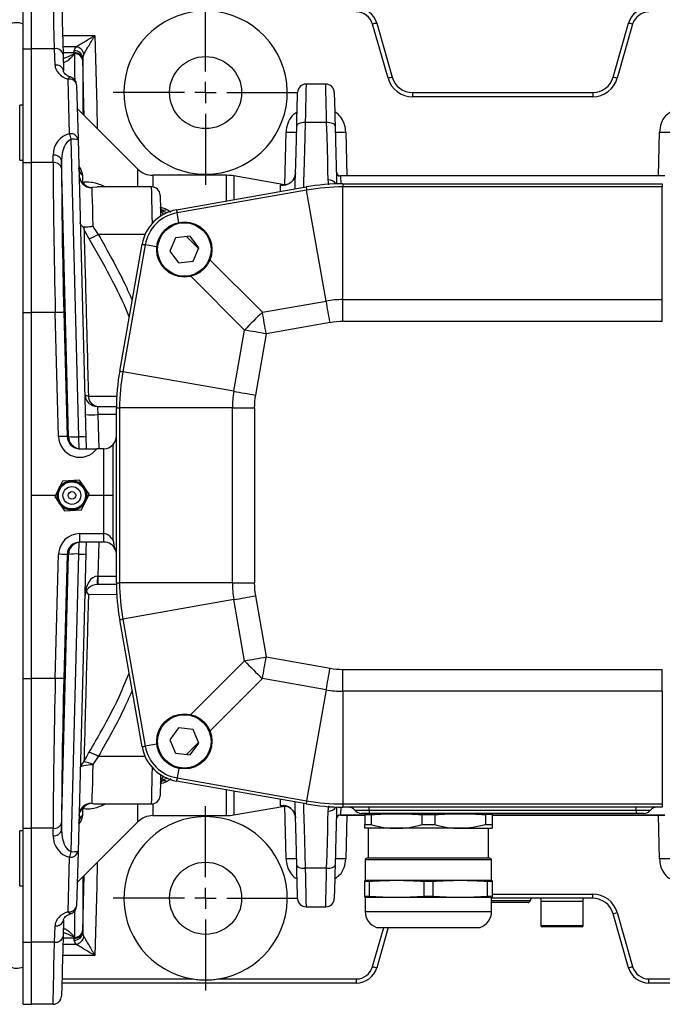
# Model space of a CAD drawing. Header units: millimetres. Extents: x 5 to 589, y 5 to 415.
# Tile 5 of 18: x 387 to 438, y 103 to 180. Entities that reach past the tile are written whole.
import ezdxf

# ---------------------------------------------------------------- set-up
doc = ezdxf.new("R2010")
doc.units = ezdxf.units.MM
doc.layers.add('ASSE', color=2, linetype='Continuous')
doc.layers.add('CONTORNO', color=179, linetype='Continuous')

# ---------------------------------------------------------------- blocks, each defined once
blk = doc.blocks.new('SW_CENTERMARKSYMBOL_0')
at = {"layer": 'CONTORNO', "color": 0}
for p, q in [((0, 1.667), (0, 7.25)), ((0, 0), (0, 0.833)), ((-1.667, 0), (-7.25, 0)), ((0, 0), (-0.833, 0)), ((0, 0), (0, -0.833)), ((0, 0), (0.833, 0)), ((1.667, 0), (7.25, 0)), ((0, -1.667), (0, -7.25))]:
    blk.add_line(p, q, dxfattribs=at)
blk = doc.blocks.new('SW_CENTERMARKSYMBOL_3')
at = {"layer": 'CONTORNO', "color": 0}
for p, q in [((0, 1.667), (0, 7.25)), ((0, 0), (0, 0.833)), ((-1.667, 0), (-7.25, 0)), ((0, 0), (-0.833, 0)), ((0, 0), (0, -0.833)), ((0, 0), (0.833, 0)), ((1.667, 0), (7.25, 0)), ((0, -1.667), (0, -7.25))]:
    blk.add_line(p, q, dxfattribs=at)

msp = doc.modelspace()

# ---------------------------------------------------------------- linework, layer by layer
at = {"color": 7}
for p, q in [((387.766, 177.773), (387.766, 182.654)), ((388.433, 177.773), (388.433, 182.654)), ((416.434, 175.447), (415.221, 179.696)), ((415.541, 179.778), (416.754, 175.53)), ((434.112, 175.53), (435.325, 179.778)), ((435.645, 179.696), (434.432, 175.447)), ((390.867, 178.815), (393.405, 178.815)), ((387.766, 177.773), (388.433, 177.773)), ((387.766, 168.818), (387.766, 177.773)), ((388.433, 168.818), (388.433, 177.773)), ((390.24, 177.773), (388.433, 177.773)), ((390.273, 176.483), (390.24, 177.773)), ((391.944, 177.931), (390.89, 177.931)), ((390.902, 177.461), (391.785, 177.461)), ((390.906, 177.319), (390.94, 176.029)), ((391.415, 171.084), (391.302, 175.382)), ((391.969, 174.928), (392.081, 170.63)), ((411.541, 174.987), (409.992, 174.987)), ((418.357, 174.321), (432.509, 174.321)), ((418.357, 174.321), (418.357, 173.996)), ((432.509, 174.321), (432.509, 173.996)), ((432.509, 173.996), (418.357, 173.996)), ((387.766, 173.341), (387.5, 173.341)), ((387.5, 169.007), (387.5, 173.341)), ((396.778, 168.309), (392.017, 173.07)), ((411.609, 171.962), (409.923, 171.962)), ((408.321, 167.066), (408.421, 171.221)), ((413.112, 171.221), (413.194, 167.787)), ((437.672, 167.787), (437.754, 171.221)), ((392.147, 147.265), (391.548, 170.65)), ((392.081, 170.63), (392.694, 147.245)), ((387.5, 169.007), (387.766, 169.007)), ((387.766, 168.818), (388.433, 168.818)), ((387.766, 157.033), (387.766, 168.818)), ((388.433, 157.033), (388.433, 168.818)), ((390.124, 168.818), (388.433, 168.818)), ((390.124, 168.818), (390.124, 169.407)), ((390.79, 168.953), (390.79, 168.364)), ((391.328, 147.295), (390.79, 168.953)), ((396.778, 166.905), (396.778, 168.309)), ((409.155, 168.006), (409.136, 167.872)), ((403.749, 167.821), (397.957, 167.821)), ((397.957, 167.821), (397.957, 166.898)), ((403.749, 165.799), (403.749, 167.821)), ((408.295, 167.071), (404.327, 167.77)), ((404.327, 167.77), (404.327, 165.901)), ((411.79, 167.064), (411.735, 167.466)), ((438.163, 167.787), (412.703, 167.787)), ((438.162, 167.767), (412.704, 167.767)), ((412.704, 167.767), (412.72, 167.153)), ((393.575, 166.896), (393.155, 166.852)), ((397.863, 166.905), (393.575, 166.905)), ((393.942, 167.046), (394.277, 166.905)), ((399.816, 165.106), (409.997, 166.901)), ((410.04, 166.658), (399.859, 164.862)), ((411.578, 157.935), (410.04, 166.658)), ((412.891, 167.154), (437.975, 167.154)), ((412.891, 167.154), (412.891, 166.907)), ((412.891, 158.05), (412.891, 166.907)), ((437.975, 166.907), (412.891, 166.907)), ((437.975, 167.154), (437.975, 166.907)), ((437.975, 158.05), (437.975, 166.907)), ((399.992, 164.109), (399.859, 164.862)), ((397.348, 163.174), (393.672, 163.174)), ((399.743, 162.913), (399.286, 161.852)), ((400.889, 163.048), (399.743, 162.913)), ((400.603, 163.014), (401.554, 162.063)), ((401.58, 162.122), (400.889, 163.048)), ((395.353, 152.423), (397.112, 162.402)), ((397.356, 162.359), (395.596, 152.381)), ((398.276, 162.197), (397.356, 162.359)), ((399.286, 161.852), (399.977, 160.927)), ((401.123, 161.062), (401.58, 162.122)), ((399.977, 160.927), (401.123, 161.062)), ((402.442, 161.176), (406.567, 157.051)), ((405.167, 155.652), (400.938, 159.88)), ((406.567, 157.051), (411.578, 157.935)), ((412.891, 156.324), (412.891, 158.05)), ((412.891, 158.05), (437.975, 158.05)), ((437.975, 156.324), (437.975, 158.05)), ((387.766, 128.275), (387.766, 157.033)), ((387.766, 157.033), (388.433, 157.033)), ((388.433, 142.654), (388.433, 157.033)), ((390.298, 157.033), (388.433, 157.033)), ((390.553, 147.277), (390.298, 157.033)), ((390.964, 157.051), (391.219, 147.295)), ((404.319, 150.842), (405.167, 155.652)), ((411.878, 156.236), (406.866, 155.352)), ((437.975, 156.324), (412.891, 156.324)), ((406.866, 155.352), (406.018, 150.543)), ((404.319, 150.842), (395.596, 152.381)), ((393.605, 149.654), (395.1, 149.654)), ((395.1, 135.779), (395.1, 149.529)), ((395.1, 149.529), (395.347, 149.529)), ((404.204, 149.529), (395.347, 149.529)), ((395.347, 149.529), (395.347, 135.779)), ((404.204, 135.779), (404.204, 149.529)), ((404.204, 149.529), (405.93, 149.529)), ((405.93, 149.529), (405.93, 135.779)), ((393.647, 149.005), (393.717, 146.321)), ((395.1, 149.005), (393.647, 149.005)), ((391.219, 147.295), (391.328, 147.295)), ((394.1, 146.321), (393.554, 146.321)), ((394.1, 142.654), (394.1, 146.321)), ((394.851, 142.654), (394.851, 146.661)), ((390.85, 143.773), (390.256, 142.564)), ((392.194, 143.863), (390.85, 143.773)), ((392.944, 142.744), (392.194, 143.863)), ((390.3, 142.654), (388.433, 142.654)), ((388.433, 128.275), (388.433, 142.654)), ((390.256, 142.564), (391.006, 141.445)), ((392.35, 141.535), (392.944, 142.744)), ((394.1, 142.654), (392.9, 142.654)), ((394.1, 139.654), (394.1, 142.654)), ((394.851, 142.654), (394.1, 142.654)), ((394.851, 139.087), (394.851, 142.654)), ((391.006, 141.445), (392.35, 141.535)), ((392.22, 139.654), (394.1, 139.654)), ((392.22, 138.987), (392.22, 139.654)), ((394.1, 138.987), (394.1, 139.654)), ((394.1, 138.987), (392.22, 138.987)), ((393.718, 138.987), (393.648, 136.321)), ((390.298, 128.275), (390.553, 138.031)), ((390.79, 116.356), (391.328, 138.014)), ((391.219, 138.014), (390.964, 128.258)), ((391.328, 138.014), (391.219, 138.014)), ((391.548, 114.658), (392.147, 138.043)), ((392.694, 138.063), (392.081, 114.678)), ((393.648, 136.321), (393.648, 135.654)), ((393.648, 136.321), (395.1, 136.321)), ((393.648, 135.654), (393.605, 135.654)), ((395.1, 135.654), (393.648, 135.654)), ((395.1, 135.779), (395.347, 135.779)), ((404.204, 135.779), (395.347, 135.779)), ((404.204, 135.779), (405.93, 135.779)), ((395.173, 134.856), (392.898, 134.841)), ((406.018, 134.765), (406.866, 129.956)), ((404.319, 134.466), (395.596, 132.928)), ((405.167, 129.657), (404.319, 134.466)), ((397.112, 122.906), (395.353, 132.885)), ((395.596, 132.928), (397.356, 122.949)), ((400.938, 125.428), (405.167, 129.657)), ((406.866, 129.956), (411.878, 129.073)), ((412.891, 127.258), (412.891, 128.984)), ((412.891, 128.984), (437.975, 128.984)), ((437.975, 127.258), (437.975, 128.984)), ((387.766, 128.275), (388.433, 128.275)), ((387.766, 116.49), (387.766, 128.275)), ((388.433, 116.49), (388.433, 128.275)), ((390.298, 128.275), (388.433, 128.275)), ((406.567, 128.257), (402.442, 124.132)), ((411.578, 127.373), (406.567, 128.257)), ((411.578, 127.373), (410.04, 118.651)), ((437.975, 127.258), (412.891, 127.258)), ((412.891, 127.258), (412.891, 118.401)), ((437.975, 127.258), (437.975, 118.401)), ((399.977, 124.381), (399.286, 123.456)), ((401.123, 124.246), (399.977, 124.381)), ((401.58, 123.186), (401.123, 124.246)), ((398.276, 123.112), (397.356, 122.949)), ((399.286, 123.456), (399.743, 122.395)), ((401.554, 123.245), (400.603, 122.294)), ((400.889, 122.26), (401.58, 123.186)), ((399.743, 122.395), (400.889, 122.26)), ((397.348, 122.134), (393.672, 122.134)), ((399.992, 121.199), (399.859, 120.446)), ((409.997, 118.407), (399.816, 120.202)), ((399.859, 120.446), (410.04, 118.651)), ((403.749, 117.487), (403.749, 119.509)), ((404.327, 119.407), (404.327, 117.538)), ((393.573, 118.404), (397.863, 118.404)), ((394.276, 118.404), (393.942, 118.262)), ((396.778, 116.999), (396.778, 118.404)), ((397.957, 118.41), (397.957, 117.487)), ((404.327, 117.538), (408.294, 118.238)), ((408.421, 114.087), (408.321, 118.242)), ((411.735, 117.843), (411.79, 118.246)), ((412.72, 118.155), (412.704, 117.541)), ((412.891, 118.401), (437.975, 118.401)), ((412.891, 118.401), (412.891, 118.154)), ((437.975, 118.154), (412.891, 118.154)), ((414.941, 117.904), (414.941, 118.154)), ((414.941, 117.904), (435.925, 117.904)), ((414.941, 117.904), (414.941, 117.654)), ((417.585, 117.654), (414.941, 117.654)), ((421.614, 117.654), (417.585, 117.654)), ((435.925, 117.654), (421.614, 117.654)), ((424.6, 117.635), (424.466, 117.654)), ((435.925, 117.904), (435.925, 118.154)), ((435.925, 117.904), (435.925, 117.654)), ((437.975, 118.401), (437.975, 118.154)), ((390.79, 116.944), (390.79, 116.356)), ((392.017, 112.238), (396.778, 116.999)), ((397.957, 117.487), (403.749, 117.487)), ((412.703, 117.521), (414.6, 117.521)), ((412.704, 117.541), (414.6, 117.541)), ((413.194, 117.521), (413.112, 114.087)), ((414.6, 117.635), (414.6, 117.565)), ((414.6, 117.565), (415.115, 117.565)), ((414.6, 117.565), (414.6, 116.776)), ((415.115, 117.565), (415.115, 116.776)), ((419.084, 117.565), (419.084, 116.776)), ((419.084, 117.565), (420.115, 117.565)), ((420.115, 117.565), (420.115, 116.776)), ((424.6, 117.565), (424.084, 117.565)), ((424.084, 117.565), (424.084, 116.776)), ((424.6, 117.565), (424.6, 116.776)), ((424.6, 117.541), (438.162, 117.541)), ((424.6, 117.521), (438.163, 117.521)), ((437.754, 114.087), (437.672, 117.521)), ((387.766, 116.301), (387.5, 116.301)), ((387.5, 111.967), (387.5, 116.301)), ((387.766, 116.49), (388.433, 116.49)), ((387.766, 107.536), (387.766, 116.49)), ((390.124, 116.49), (388.433, 116.49)), ((388.433, 107.536), (388.433, 116.49)), ((390.124, 115.902), (390.124, 116.49)), ((414.6, 116.776), (415.115, 116.776)), ((417.1, 116.487), (414.6, 116.487)), ((414.883, 116.487), (414.883, 114.137)), ((422.1, 116.487), (417.1, 116.487)), ((419.084, 116.776), (420.115, 116.776)), ((422.1, 116.487), (424.6, 116.487)), ((424.084, 116.776), (424.6, 116.776)), ((424.316, 114.137), (424.316, 116.487)), ((392.081, 114.678), (391.969, 110.38)), ((391.302, 109.926), (391.415, 114.224)), ((414.633, 114.004), (414.633, 112.404)), ((424.566, 114.004), (414.633, 114.004)), ((424.433, 114.137), (414.766, 114.137)), ((424.566, 112.404), (424.566, 114.004)), ((411.609, 113.346), (409.923, 113.346)), ((414.6, 112.404), (417.1, 112.404)), ((414.6, 112.322), (414.948, 112.322)), ((414.6, 111.153), (414.6, 112.322)), ((414.948, 112.322), (414.948, 111.153)), ((417.1, 112.404), (422.1, 112.404)), ((419.251, 112.322), (419.251, 111.153)), ((419.251, 112.322), (419.948, 112.322)), ((419.948, 112.322), (419.948, 111.153)), ((422.1, 112.404), (424.6, 112.404)), ((424.251, 111.153), (424.251, 112.322)), ((424.251, 112.322), (424.6, 112.322)), ((424.6, 112.322), (424.6, 111.153)), ((387.5, 111.967), (387.766, 111.967)), ((414.6, 111.153), (414.948, 111.153)), ((414.6, 111.071), (417.1, 111.071)), ((414.633, 111.071), (414.633, 109.961)), ((417.1, 111.071), (422.1, 111.071)), ((419.251, 111.153), (419.948, 111.153)), ((422.1, 111.071), (424.6, 111.071)), ((424.251, 111.153), (424.6, 111.153)), ((424.566, 109.961), (424.566, 111.071)), ((432.509, 110.987), (424.566, 110.987)), ((424.566, 110.821), (427.6, 110.821)), ((424.6, 111.312), (432.509, 111.312)), ((428.433, 110.987), (428.433, 110.754)), ((428.433, 110.754), (428.433, 108.854)), ((428.433, 110.754), (431.412, 110.754)), ((431.412, 110.754), (431.766, 110.754)), ((431.766, 110.754), (431.766, 110.987)), ((431.766, 108.854), (431.766, 110.754)), ((432.509, 110.987), (432.509, 111.312)), ((409.992, 110.321), (411.541, 110.321)), ((414.633, 109.961), (424.566, 109.961)), ((427.433, 110.654), (424.566, 110.654)), ((390.94, 109.279), (390.906, 107.99)), ((435.325, 105.53), (434.112, 109.778)), ((434.432, 109.861), (435.645, 105.613)), ((390.24, 107.536), (390.273, 108.825)), ((415.221, 105.613), (416.103, 108.704)), ((415.521, 108.704), (423.679, 108.704)), ((416.448, 108.704), (415.541, 105.53)), ((428.433, 108.854), (431.766, 108.854)), ((431.666, 108.754), (428.533, 108.754)), ((391.785, 107.847), (390.902, 107.847)), ((387.766, 107.536), (388.433, 107.536)), ((387.766, 102.654), (387.766, 107.536)), ((390.24, 107.536), (388.433, 107.536)), ((388.433, 102.654), (388.433, 107.536)), ((390.89, 107.377), (391.944, 107.377)), ((393.405, 106.493), (390.867, 106.493)), ((390.819, 104.645), (401.124, 104.645)), ((403.075, 104.645), (413.939, 104.645)), ((413.939, 104.645), (413.939, 104.321)), ((436.928, 104.645), (447.791, 104.645)), ((436.928, 104.321), (436.928, 104.645)), ((413.939, 104.321), (390.81, 104.321)), ((460.056, 104.321), (436.928, 104.321)), ((387.766, 102.654), (388.433, 102.654)), ((390.117, 102.654), (388.433, 102.654))]:
    msp.add_line(p, q, dxfattribs=at)
at = {"color": 7, "flags": 128}
for points in [[(390.24, 177.773), (390.215, 178.755), (390.193, 179.64), (390.173, 180.421), (390.156, 181.093), (390.142, 181.649), (390.131, 182.086), (390.123, 182.401), (390.119, 182.591), (390.117, 182.654)], [(390.783, 182.005), (390.785, 181.944), (390.79, 181.762), (390.798, 181.46), (390.809, 181.04), (390.823, 180.506), (390.839, 179.861), (390.859, 179.111), (390.881, 178.262), (390.906, 177.319)], [(393.405, 178.815), (393.548, 173.283), (393.594, 171.493)], [(392.568, 172.519), (392.548, 173.283), (392.452, 177.017)], [(391.494, 175.549), (391.463, 175.549), (391.426, 175.532), (391.387, 175.497), (391.345, 175.447), (391.302, 175.382)], [(409.992, 174.987), (409.992, 174.972), (409.989, 174.852), (409.984, 174.615), (409.976, 174.267), (409.965, 173.815), (409.953, 173.272), (409.939, 172.649), (409.923, 171.962)], [(411.609, 171.962), (411.594, 172.649), (411.58, 173.272), (411.567, 173.815), (411.557, 174.267), (411.549, 174.615), (411.544, 174.852), (411.541, 174.972), (411.541, 174.987)], [(409.257, 171.716), (409.274, 172.352), (409.289, 172.923), (409.301, 173.413), (409.312, 173.809), (409.319, 174.1), (409.324, 174.278), (409.326, 174.338), (409.326, 174.338)], [(412.207, 174.338), (412.209, 174.278), (412.213, 174.1), (412.221, 173.809), (412.231, 173.413), (412.244, 172.923), (412.259, 172.352), (412.276, 171.716)], [(409.923, 171.962), (409.794, 171.96), (409.67, 171.948), (409.555, 171.927), (409.455, 171.897), (409.372, 171.859), (409.31, 171.815), (409.271, 171.767), (409.257, 171.716)], [(409.923, 171.962), (409.892, 170.848), (409.863, 169.812), (409.837, 168.871), (409.814, 168.041), (409.794, 167.333), (409.781, 166.863)], [(411.735, 167.466), (411.715, 168.167), (411.693, 168.98), (411.667, 169.892), (411.639, 170.891), (411.609, 171.962)], [(412.276, 171.716), (412.262, 171.767), (412.223, 171.815), (412.161, 171.859), (412.078, 171.897), (411.977, 171.927), (411.863, 171.948), (411.739, 171.96), (411.609, 171.962)], [(409.127, 166.747), (409.139, 167.195), (409.158, 167.925), (409.179, 168.752), (409.203, 169.668), (409.229, 170.66), (409.257, 171.716)], [(412.276, 171.716), (412.306, 170.574), (412.334, 169.508), (412.359, 168.535), (412.382, 167.668), (412.395, 167.147)], [(412.703, 167.787), (412.703, 167.786), (412.704, 167.767)], [(393.155, 166.852), (393.161, 166.651), (393.172, 166.308), (393.187, 165.834), (393.206, 165.245), (393.228, 164.563), (393.253, 163.811)], [(393.942, 167.046), (393.999, 166.949), (394.032, 166.905)], [(397.926, 164.062), (397.914, 164.602), (397.9, 165.234), (397.887, 165.786), (397.877, 166.241), (397.87, 166.584), (397.865, 166.807), (397.863, 166.901), (397.863, 166.905)], [(409.997, 166.901), (409.998, 166.897), (410, 166.883), (410.004, 166.862), (410.009, 166.833), (410.015, 166.797), (410.023, 166.755), (410.031, 166.708), (410.04, 166.658)], [(398.529, 166.255), (398.529, 166.244), (398.533, 166.122), (398.539, 165.867), (398.549, 165.491), (398.562, 165.006), (398.572, 164.614)], [(399.816, 165.106), (399.817, 165.101), (399.819, 165.088), (399.823, 165.067), (399.828, 165.038), (399.835, 165.002), (399.842, 164.96), (399.85, 164.913), (399.859, 164.862)], [(397.112, 162.402), (397.117, 162.401), (397.13, 162.399), (397.151, 162.395), (397.18, 162.39), (397.216, 162.384), (397.258, 162.376), (397.305, 162.368), (397.356, 162.359)], [(411.878, 156.236), (411.84, 156.45), (411.802, 156.665), (411.764, 156.879), (411.727, 157.093), (411.689, 157.305), (411.652, 157.516), (411.615, 157.726), (411.578, 157.935)], [(390.964, 157.051), (390.948, 157.05), (390.908, 157.049), (390.846, 157.047), (390.763, 157.045), (390.662, 157.043), (390.549, 157.04), (390.425, 157.036), (390.298, 157.033)], [(406.866, 155.352), (406.828, 155.567), (406.79, 155.781), (406.753, 155.995), (406.715, 156.209), (406.678, 156.421), (406.64, 156.633), (406.603, 156.843), (406.567, 157.051)], [(406.866, 155.352), (406.651, 155.39), (406.437, 155.428), (406.223, 155.465), (406.009, 155.503), (405.797, 155.541), (405.585, 155.578), (405.375, 155.615), (405.167, 155.652)], [(395.353, 152.423), (395.357, 152.423), (395.37, 152.42), (395.392, 152.417), (395.421, 152.411), (395.457, 152.405), (395.499, 152.398), (395.546, 152.389), (395.596, 152.381)], [(392.605, 150.628), (392.61, 150.605), (392.625, 150.582), (392.649, 150.56), (392.682, 150.539), (392.724, 150.519), (392.774, 150.5), (392.832, 150.483), (392.898, 150.467)], [(404.319, 150.842), (404.527, 150.806), (404.737, 150.769), (404.949, 150.731), (405.161, 150.694), (405.375, 150.656), (405.589, 150.619), (405.803, 150.581), (406.018, 150.543)], [(393.605, 149.654), (393.605, 149.642), (393.608, 149.605), (393.612, 149.545), (393.617, 149.465), (393.623, 149.367), (393.631, 149.255), (393.639, 149.132), (393.647, 149.005)], [(391.219, 147.295), (391.204, 147.294), (391.164, 147.293), (391.101, 147.291), (391.018, 147.289), (390.918, 147.287), (390.804, 147.284), (390.681, 147.28), (390.553, 147.277)], [(392.172, 146.333), (392.171, 146.351), (392.17, 146.404), (392.167, 146.489), (392.164, 146.604), (392.161, 146.745), (392.157, 146.906), (392.152, 147.081), (392.147, 147.265)], [(392.694, 147.245), (392.698, 147.062), (392.703, 146.883), (392.708, 146.709), (392.712, 146.543), (392.716, 146.387), (392.718, 146.301)], [(392.147, 138.043), (392.152, 138.227), (392.157, 138.403), (392.161, 138.563), (392.164, 138.704), (392.167, 138.819), (392.17, 138.904), (392.171, 138.957), (392.172, 138.975)], [(392.718, 138.987), (392.716, 138.901), (392.712, 138.748), (392.707, 138.585), (392.703, 138.416), (392.698, 138.241), (392.694, 138.063)], [(391.219, 138.014), (391.204, 138.014), (391.164, 138.015), (391.101, 138.017), (391.018, 138.019), (390.918, 138.022), (390.804, 138.024), (390.681, 138.028), (390.553, 138.031)], [(393.622, 136.32), (393.635, 136.321), (393.648, 136.321)], [(404.319, 134.466), (404.527, 134.502), (404.737, 134.54), (404.949, 134.577), (405.161, 134.614), (405.375, 134.652), (405.589, 134.69), (405.803, 134.727), (406.018, 134.765)], [(395.353, 132.885), (395.357, 132.886), (395.37, 132.888), (395.392, 132.892), (395.421, 132.897), (395.457, 132.903), (395.499, 132.91), (395.546, 132.919), (395.596, 132.928)], [(405.167, 129.657), (405.375, 129.693), (405.585, 129.73), (405.797, 129.768), (406.009, 129.805), (406.223, 129.843), (406.437, 129.881), (406.651, 129.918), (406.866, 129.956)], [(406.567, 128.257), (406.603, 128.465), (406.64, 128.675), (406.678, 128.887), (406.715, 129.099), (406.753, 129.313), (406.79, 129.527), (406.828, 129.741), (406.866, 129.956)], [(411.578, 127.373), (411.615, 127.582), (411.652, 127.792), (411.689, 128.003), (411.727, 128.216), (411.764, 128.429), (411.802, 128.643), (411.84, 128.858), (411.878, 129.073)], [(390.964, 128.258), (390.948, 128.258), (390.908, 128.259), (390.846, 128.261), (390.763, 128.263), (390.662, 128.266), (390.549, 128.268), (390.425, 128.272), (390.298, 128.275)], [(397.112, 122.906), (397.117, 122.907), (397.13, 122.909), (397.151, 122.913), (397.18, 122.918), (397.216, 122.925), (397.258, 122.932), (397.305, 122.94), (397.356, 122.949)], [(392.253, 121.238), (392.273, 121.293), (392.331, 121.345), (392.424, 121.391), (392.548, 121.431), (392.7, 121.463), (392.872, 121.485), (393.059, 121.497), (393.253, 121.497)], [(393.253, 121.497), (393.228, 120.746), (393.206, 120.063), (393.187, 119.475), (393.172, 119), (393.161, 118.657), (393.155, 118.456)], [(397.863, 118.404), (397.863, 118.407), (397.865, 118.501), (397.87, 118.724), (397.877, 119.068), (397.887, 119.522), (397.9, 120.074), (397.914, 120.706), (397.926, 121.246)], [(398.572, 120.694), (398.562, 120.302), (398.549, 119.817), (398.539, 119.441), (398.533, 119.186), (398.529, 119.064), (398.529, 119.053)], [(399.859, 120.446), (399.85, 120.395), (399.842, 120.348), (399.835, 120.306), (399.828, 120.27), (399.823, 120.241), (399.819, 120.22), (399.817, 120.207), (399.816, 120.202)], [(409.257, 113.592), (409.229, 114.648), (409.203, 115.64), (409.179, 116.556), (409.158, 117.384), (409.139, 118.113), (409.127, 118.561)], [(409.781, 118.445), (409.794, 117.975), (409.814, 117.267), (409.837, 116.437), (409.863, 115.496), (409.892, 114.461), (409.923, 113.346)], [(410.04, 118.651), (410.031, 118.6), (410.023, 118.553), (410.015, 118.511), (410.009, 118.475), (410.004, 118.446), (410, 118.425), (409.998, 118.412), (409.997, 118.407)], [(393.942, 118.262), (393.999, 118.359), (394.032, 118.404)], [(411.609, 113.346), (411.639, 114.417), (411.667, 115.416), (411.693, 116.328), (411.715, 117.141), (411.735, 117.843)], [(412.395, 118.161), (412.382, 117.64), (412.359, 116.773), (412.334, 115.8), (412.306, 114.734), (412.276, 113.592)], [(412.704, 117.541), (412.703, 117.522), (412.703, 117.521)], [(393.594, 113.815), (393.545, 111.913), (393.405, 106.493)], [(409.257, 113.592), (409.271, 113.541), (409.31, 113.493), (409.372, 113.449), (409.455, 113.412), (409.555, 113.382), (409.67, 113.36), (409.794, 113.348), (409.923, 113.346)], [(409.326, 110.97), (409.324, 111.03), (409.319, 111.208), (409.312, 111.499), (409.301, 111.895), (409.289, 112.385), (409.274, 112.956), (409.257, 113.592)], [(409.923, 113.346), (409.939, 112.659), (409.953, 112.036), (409.965, 111.493), (409.976, 111.041), (409.984, 110.693), (409.989, 110.456), (409.992, 110.336), (409.992, 110.321)], [(411.541, 110.321), (411.541, 110.336), (411.544, 110.456), (411.549, 110.693), (411.557, 111.041), (411.567, 111.493), (411.58, 112.036), (411.594, 112.659), (411.609, 113.346)], [(411.609, 113.346), (411.739, 113.348), (411.863, 113.36), (411.977, 113.382), (412.078, 113.412), (412.161, 113.449), (412.223, 113.493), (412.262, 113.541), (412.276, 113.592)], [(412.276, 113.592), (412.259, 112.956), (412.244, 112.385), (412.231, 111.895), (412.221, 111.499), (412.213, 111.208), (412.209, 111.03), (412.207, 110.97), (412.207, 110.97)], [(392.452, 108.291), (392.485, 109.571), (392.568, 112.789)], [(391.494, 109.759), (391.463, 109.759), (391.426, 109.777), (391.387, 109.811), (391.345, 109.861), (391.302, 109.926)], [(390.906, 107.99), (390.881, 107.047), (390.859, 106.197), (390.839, 105.447), (390.823, 104.802), (390.809, 104.268), (390.798, 103.848), (390.79, 103.546), (390.785, 103.364), (390.783, 103.303)], [(390.117, 102.654), (390.119, 102.718), (390.123, 102.907), (390.131, 103.222), (390.142, 103.659), (390.156, 104.216), (390.173, 104.887), (390.193, 105.668), (390.215, 106.553), (390.24, 107.536)]]:
    msp.add_lwpolyline(points, dxfattribs=at)
at = {"color": 7}
for centre, radius in [((402.1, 174.321), 2.833), ((400.433, 161.987), 2.167), ((400.433, 161.987), 2.1), ((391.6, 142.654), 1.163), ((391.6, 142.654), 1.083), ((391.6, 142.654), 1.065), ((391.6, 142.654), 0.7), ((391.6, 142.654), 0.3), ((400.433, 123.321), 2.167), ((400.433, 123.321), 2.1), ((402.1, 110.987), 2.833)]:
    msp.add_circle(centre, radius, dxfattribs=at)
for centre, radius, start, end in [((402.1, 174.321), 6.417, 98.74574, 81.25426), ((413.939, 179.321), 1.667, 15.93825, 90), ((413.939, 179.329), 1.333, 15.93825, 90), ((436.928, 179.321), 1.667, 90, 164.06175), ((436.928, 179.329), 1.333, 90, 164.06175), ((387.268, 178.652), 1.165, 64.6749, 120.7059), ((416.202, 176.559), 3.286, 101.59892, 107.37306), ((434.664, 176.559), 3.286, 72.62694, 78.40108), ((390.33, 177.188), 0.591, 12.71973, 98.75788), ((391.812, 176.967), 0.642, 4.48596, 92.39865), ((391.812, 176.82), 0.642, 4.45223, 92.37407), ((391.808, 176.754), 0.645, 4.01983, 92.01341), ((391.666, 176.797), 0.614, 75.15828, 78.82148), ((391.815, 176.752), 0.638, 4.23975, 89.26896), ((391.796, 177.18), 0.766, 12.63712, 78.86442), ((390.363, 175.899), 0.591, 12.72011, 98.7574), ((391.392, 174.798), 0.591, 12.71973, 98.75788), ((391.302, 174.91), 0.667, 1.5, 73.27324), ((409.992, 174.321), 0.667, 90.48281, 178.5), ((411.541, 174.321), 0.667, 1.5, 90.52635), ((417.415, 172.311), 3.286, 101.59853, 107.3734), ((418.357, 175.996), 2, 195.93825, 270), ((418.357, 175.987), 1.667, 195.93825, 270), ((432.509, 175.987), 1.667, 270, 344.06175), ((432.509, 175.996), 2, 270, 344.06175), ((433.451, 172.311), 3.286, 72.6266, 78.40147), ((391.505, 170.5), 0.591, 12.71975, 98.75805), ((389.122, 170.145), 2.478, 11.75276, 22.25991), ((409.077, 194.984), 23.772, 268.41951, 270.40275), ((412.447, 195.891), 24.679, 269.6337, 271.54404), ((438.41, 194.984), 23.772, 268.4195, 270.40276), ((391.725, 168.269), 2.387, 81.42878, 94.27388), ((390.203, 168.807), 0.605, 13.93421, 97.52511), ((390.203, 168.219), 0.605, 13.93416, 97.52488), ((392.903, 168.41), 0.764, 182.62103, 231.98665), ((397.957, 169.487), 1.667, 225, 270), ((408.161, 168.032), 0.999, 259.92605, 358.39283), ((412.703, 168.12), 0.333, 181.5, 270.06118), ((412.699, 168.096), 0.328, 182.3275, 270.90233), ((393.148, 167.845), 0.994, 181.84129, 270.37908), ((392.894, 167.85), 0.74, 182.80196, 232.86792), ((393.238, 167.814), 0.966, 215.03911, 265.04019), ((403.749, 164.487), 3.333, 80, 90), ((411.764, 166.791), 0.675, 31.61581, 92.46701), ((397.863, 166.238), 0.667, 1.5, 90.78997), ((412.891, 150.487), 16.667, 90, 100), ((412.891, 150.487), 16.42, 90, 100), ((400.395, 161.823), 3.333, 100, 170), ((400.395, 161.823), 3.086, 100, 170), ((399.355, 165.313), 0.801, 182.20517, 225.15204), ((399.163, 165.663), 0.756, 219.61609, 267.56253), ((398.843, 165.632), 0.544, 244.49602, 294.35789), ((391.226, 167.29), 4.788, 291.29162, 300.71725), ((412.891, 150.487), 7.562, 90, 100), ((427.709, 134.509), 30.906, 133.16493, 136.83507), ((412.891, 150.487), 5.837, 90, 100), ((411.766, 149.529), 16.667, 170, 180), ((411.766, 149.529), 16.42, 170, 180), ((393.605, 150.654), 1, 181.5, 270), ((393.731, 150.478), 0.833, 180.73562, 261.29809), ((411.766, 149.529), 7.562, 170, 180), ((411.766, 149.529), 5.837, 170, 180), ((393.147, 158.559), 9.568, 267.0054, 272.9946), ((392.327, 147.321), 1, 181.49186, 261.03723), ((391.88, 151.196), 3.94, 261.94827, 273.89172), ((392.331, 144.807), 2.465, 81.55257, 94.2891), ((394.1, 147.321), 1, 318.70013, 0), ((394.1, 147.321), 1, 270, 318.70013), ((392.327, 137.988), 1, 98.96277, 178.50814), ((394.1, 137.987), 1, 23.32836, 90), ((391.88, 134.112), 3.94, 86.10828, 98.05173), ((392.331, 140.501), 2.465, 265.7109, 278.44743), ((394.1, 137.987), 1, 0, 23.32836), ((387.246, 136.154), 6.379, 355.50565, 1.49453), ((393.605, 134.654), 1, 90, 178.5), ((411.766, 135.779), 16.667, 180, 190), ((411.766, 135.779), 16.42, 180, 190), ((411.766, 135.779), 7.562, 180, 190), ((411.766, 135.779), 5.837, 180, 190), ((427.709, 150.799), 30.906, 223.16493, 226.83507), ((412.891, 134.821), 5.837, 260, 270), ((412.891, 134.821), 7.562, 260, 270), ((391.226, 118.018), 4.788, 59.28275, 68.70838), ((400.395, 123.485), 3.333, 190, 260), ((400.395, 123.485), 3.086, 190, 260), ((392.851, 121.191), 0.6, 120.60789, 175.52735), ((392.274, 119.492), 2.231, 63.9799, 83.00441), ((399.355, 119.995), 0.801, 134.84796, 177.79483), ((399.163, 119.646), 0.756, 92.43397, 140.60512), ((398.843, 119.676), 0.544, 65.65889, 115.11897), ((393.148, 117.463), 0.994, 89.62092, 178.15871), ((393.238, 117.494), 0.966, 94.95981, 144.96089), ((397.863, 119.07), 0.667, 270.15399, 358.5), ((412.891, 134.821), 16.42, 260, 270), ((392.894, 117.459), 0.74, 127.13208, 177.19804), ((408.161, 117.276), 0.999, 1.60717, 100.07395), ((412.891, 134.821), 16.667, 260, 270), ((411.764, 118.517), 0.675, 267.53299, 328.38419), ((413.295, 117.487), 0.667, 38.68219, 90), ((414.336, 118.321), 0.667, 218.68219, 270), ((436.53, 118.321), 0.667, 270, 321.31781), ((437.571, 117.487), 0.667, 90, 141.31781), ((390.203, 117.09), 0.605, 262.47512, 346.06584), ((392.903, 116.898), 0.764, 128.01335, 177.37897), ((402.1, 110.987), 6.417, 278.74574, 261.25426), ((397.957, 115.821), 1.667, 90, 135), ((403.749, 120.821), 3.333, 270, 280), ((412.703, 117.188), 0.333, 89.86872, 178.5), ((412.699, 117.212), 0.328, 89.09767, 177.6725), ((390.203, 116.501), 0.605, 262.47489, 346.06579), ((391.505, 114.808), 0.591, 261.24195, 347.28025), ((389.122, 115.163), 2.478, 337.74009, 348.24724), ((391.725, 117.039), 2.387, 265.72612, 278.57122), ((409.086, 89.417), 24.679, 89.6337, 91.54403), ((412.456, 90.324), 23.772, 88.4195, 90.40276), ((414.766, 114.004), 0.133, 90, 180), ((424.433, 114.004), 0.133, 0, 90), ((438.419, 89.417), 24.679, 89.6337, 91.54404), ((409.992, 110.987), 0.667, 181.5, 270.52635), ((411.541, 110.987), 0.667, 270.48281, 358.5), ((427.433, 110.821), 0.167, 270, 0), ((427.766, 110.821), 0.167, 90, 180), ((432.509, 109.312), 2, 15.93825, 90), ((432.509, 109.321), 1.667, 15.93825, 90), ((391.392, 110.51), 0.591, 261.24212, 347.28027), ((391.302, 110.398), 0.667, 286.72676, 358.5), ((415.966, 109.961), 1.333, 180, 250.47573), ((423.233, 109.961), 1.333, 289.52427, 0), ((390.363, 109.409), 0.591, 261.2426, 347.27989), ((433.451, 112.997), 3.286, 281.59853, 287.3734), ((391.808, 108.554), 0.645, 267.98659, 355.98017), ((391.812, 108.488), 0.642, 267.62593, 355.54777), ((391.815, 108.556), 0.638, 270.73104, 355.76025), ((428.533, 108.854), 0.1, 180, 270), ((431.666, 108.854), 0.1, 270, 0), ((390.33, 108.12), 0.591, 261.24212, 347.28027), ((391.812, 108.341), 0.642, 267.60135, 355.51404), ((391.666, 108.511), 0.614, 281.17852, 284.84172), ((391.796, 108.129), 0.766, 281.13558, 347.36288), ((387.268, 106.656), 1.165, 239.2941, 295.3251), ((413.939, 105.979), 1.333, 270, 344.06175), ((413.939, 105.987), 1.667, 270, 344.06175), ((416.202, 108.749), 3.286, 252.62694, 258.40108), ((434.664, 108.749), 3.286, 281.59892, 287.37306), ((436.928, 105.987), 1.667, 195.93825, 270), ((436.928, 105.979), 1.333, 195.93825, 270), ((390.117, 103.321), 0.667, 270, 358.5)]:
    msp.add_arc(centre, radius, start, end, dxfattribs=at)
for centre, major_axis, ratio, start_param, end_param in [((391.94, 176.511), (1.667, 0.009), 0.731969, 3.156708, 4.315763), ((391.792, 169.358), (-0.409, 1.719), 0.940753, 6.26347, 7.606274), ((391.792, 168.887), (-0.08, 1.796), 0.556107, 0.166599, 1.509403), ((390.717, 157.033), (-0.419, 16.667), 0.025131, 0.784766, 1.570164), ((391.383, 157.051), (-0.419, 16), 0.026177, 0.784712, 1.57011), ((392.22, 147.321), (1.667, 0), 0.999657, 3.167773, 5.639684), ((392.22, 147.321), (1.001, 0), 0.9992, 3.167773, 4.621335), ((392.025, 147.321), (-0.078, 0.999), 0.664168, 3.180688, 3.245867), ((392.22, 137.987), (-1.667, 0), 0.999657, 4.712389, 6.257005), ((394.1, 137.987), (0, 1.667), 0.6, 5.433208, 6.283185), ((392.22, 137.987), (1.001, 0), 0.9992, 1.570796, 3.115413), ((393.605, 134.654), (0.044, 1.666), 0.6, 0.02618, 1.570796), ((390.717, 128.275), (0.419, 16.667), 0.025131, 1.571429, 2.356827), ((391.383, 128.258), (0.419, 16), 0.026177, 1.571482, 2.356881), ((391.792, 116.422), (0.08, 1.796), 0.556107, 1.63219, 2.974994), ((391.792, 115.95), (0.409, 1.719), 0.940753, 1.818503, 3.161308), ((391.94, 108.797), (1.667, -0.009), 0.731969, 1.967422, 3.126478)]:
    msp.add_ellipse(centre, major_axis=major_axis, ratio=ratio, start_param=start_param, end_param=end_param, dxfattribs=at)
for points, knots in [([(391.944, 177.931), (391.99, 177.957), (392.04, 177.987), (392.146, 178.05), (392.202, 178.083), (392.378, 178.189), (392.5, 178.263), (392.752, 178.416), (392.882, 178.495), (393.077, 178.614), (393.142, 178.654), (393.273, 178.734), (393.339, 178.775), (393.405, 178.815)], [0, 0, 0, 0, 0.125, 0.125, 0.25, 0.25, 0.5, 0.5, 0.75, 0.75, 0.875, 0.875, 1, 1, 1, 1]), ([(392.544, 177.347), (392.57, 177.391), (392.6, 177.441), (392.662, 177.546), (392.695, 177.602), (392.799, 177.778), (392.871, 177.901), (393.02, 178.155), (393.097, 178.286), (393.212, 178.483), (393.25, 178.549), (393.327, 178.681), (393.366, 178.749), (393.405, 178.815)], [0, 0, 0, 0, 0.125, 0.125, 0.25, 0.25, 0.5, 0.5, 0.75, 0.75, 0.875, 0.875, 1, 1, 1, 1]), ([(390.913, 177.052), (390.952, 177.055), (391.209, 177.074), (391.521, 177.25), (391.785, 177.399)], [0, 0, 0, 0, 0.152971, 1, 1, 1, 1]), ([(390.921, 176.762), (390.921, 176.74), (390.933, 176.726), (390.969, 176.713), (390.994, 176.713), (391.083, 176.733), (391.159, 176.77), (391.33, 176.884), (391.424, 176.962), (391.62, 177.151), (391.721, 177.262), (391.823, 177.39)], [0, 0, 0, 0, 0.125, 0.125, 0.25, 0.25, 0.5, 0.5, 0.75, 0.75, 1, 1, 1, 1]), ([(391.785, 177.608), (391.785, 177.663), (391.799, 177.718), (391.851, 177.826), (391.891, 177.879), (391.944, 177.931)], [0, 0, 0, 0, 0.5, 0.5, 1, 1, 1, 1]), ([(391.845, 175.275), (391.844, 175.397), (391.837, 176.06), (391.83, 176.793), (391.823, 177.39)], [0, 0, 0, 0, 0.184229, 1, 1, 1, 1]), ([(392.544, 177.347), (392.512, 177.294), (392.489, 177.239), (392.458, 177.129), (392.451, 177.074), (392.452, 177.017)], [0, 0, 0, 0, 0.5, 0.5, 1, 1, 1, 1]), ([(392.452, 176.799), (392.451, 176.21), (392.451, 175.029), (392.451, 173.635), (392.451, 172.891), (392.451, 172.636)], [0, 0, 0, 0, 0.39692, 0.794147, 1, 1, 1, 1]), ([(391.494, 175.549), (391.451, 175.563), (391.317, 175.608), (391.137, 175.713), (391.001, 175.85), (390.947, 175.956), (390.942, 176.006), (390.94, 176.029)], [0, 0, 0, 0, 0.108696, 0.332937, 0.562133, 0.803809, 1, 1, 1, 1]), ([(409.285, 172.784), (409.151, 172.694), (408.825, 172.473), (408.507, 171.907), (408.449, 171.45), (408.421, 171.221)], [0, 0, 0, 0, 0.259042, 0.629915, 1, 1, 1, 1]), ([(413.112, 171.221), (413.093, 171.41), (413.054, 171.797), (412.794, 172.306), (412.511, 172.655), (412.299, 172.764), (412.248, 172.791)], [0, 0, 0, 0, 0.3014726, 0.619667, 0.9070997, 1, 1, 1, 1]), ([(438.618, 172.784), (438.484, 172.694), (438.159, 172.473), (437.84, 171.907), (437.783, 171.45), (437.754, 171.221)], [0, 0, 0, 0, 0.2590425, 0.6299152, 1, 1, 1, 1]), ([(392.137, 168.506), (392.176, 168.451), (392.289, 168.294), (392.404, 168.039), (392.423, 167.885), (392.433, 167.808)], [0, 0, 0, 0, 0.212128, 0.608225, 1, 1, 1, 1]), ([(392.144, 168.334), (392.144, 168.333), (392.146, 168.327), (392.143, 168.355), (392.141, 168.378)], [0, 0, 0, 0, 0.1705695, 1, 1, 1, 1]), ([(392.448, 167.259), (392.644, 167.324), (392.871, 167.33), (393.247, 167.272), (393.379, 167.241), (393.654, 167.158), (393.796, 167.107), (393.942, 167.046)], [0, 0, 0, 0, 0.5, 0.5, 0.75, 0.75, 1, 1, 1, 1]), ([(409.136, 167.872), (409.131, 167.828), (409.117, 167.683), (409.002, 167.475), (408.83, 167.28), (408.647, 167.157), (408.485, 167.093), (408.376, 167.069), (408.318, 167.062), (408.297, 167.061), (408.302, 167.061), (408.303, 167.061)], [0, 0, 0, 0, 0.079759, 0.264145, 0.420064, 0.557064, 0.676517, 0.770573, 0.854938, 0.961997, 1, 1, 1, 1]), ([(407.973, 166.544), (407.975, 166.622), (407.982, 166.874), (407.984, 166.977), (407.986, 167.048)], [0, 0, 0, 0, 0.30678, 1, 1, 1, 1]), ([(407.986, 167.048), (407.989, 167.054), (408.005, 167.084), (408.179, 167.079), (408.317, 167.067), (408.3, 167.069), (408.295, 167.069)], [0, 0, 0, 0, 0.116037, 0.654544, 0.903926, 1, 1, 1, 1]), ([(398.554, 165.298), (398.671, 165.273), (398.862, 165.231), (399.01, 165.163), (399.067, 165.136)], [0, 0, 0, 0, 0.612532, 1, 1, 1, 1]), ([(398.58, 165.18), (398.582, 165.179), (398.591, 165.169), (398.558, 165.215), (398.558, 165.262), (398.558, 165.282)], [0, 0, 0, 0, 0.093921, 0.624995, 1, 1, 1, 1]), ([(398.625, 165.133), (398.626, 165.132), (398.629, 165.128), (398.597, 165.166), (398.578, 165.189)], [0, 0, 0, 0, 0.395215, 1, 1, 1, 1]), ([(392.507, 163.743), (392.426, 163.787), (392.365, 163.837), (392.299, 163.921), (392.283, 163.95), (392.266, 163.995), (392.261, 164.01), (392.255, 164.04), (392.253, 164.055), (392.253, 164.071)], [0, 0, 0, 0, 0.5, 0.5, 0.75, 0.75, 0.875, 0.875, 1, 1, 1, 1]), ([(393.253, 163.811), (393.218, 163.803), (393.183, 163.796), (393.113, 163.782), (393.079, 163.776), (392.977, 163.76), (392.91, 163.751), (392.782, 163.74), (392.721, 163.736), (392.608, 163.735), (392.554, 163.738), (392.507, 163.743)], [0, 0, 0, 0, 0.125, 0.125, 0.25, 0.25, 0.5, 0.5, 0.75, 0.75, 1, 1, 1, 1]), ([(392.507, 163.743), (392.519, 163.697), (392.532, 163.651), (392.544, 163.605), (392.545, 163.604), (392.545, 163.602), (392.546, 163.601)], [0, 0, 0, 0, 0.000491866, 0.000491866, 0.000491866, 0.0005061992, 0.0005061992, 0.0005061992, 0.0005061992]), ([(392.546, 163.601), (392.558, 163.141), (392.571, 162.666), (392.597, 161.693), (392.61, 161.196), (392.651, 159.67), (392.679, 158.609), (392.716, 157.227), (392.724, 156.948), (392.739, 156.384), (392.747, 156.099), (392.77, 155.238), (392.785, 154.657), (392.832, 152.895), (392.865, 151.694), (392.898, 150.467)], [0, 0, 0, 0, 0.125, 0.125, 0.25, 0.25, 0.5, 0.5, 0.5625, 0.5625, 0.625, 0.625, 0.75, 0.75, 1, 1, 1, 1]), ([(396.104, 156.684), (396.085, 156.734), (395.653, 157.825), (394.631, 159.894), (393.521, 161.849), (392.965, 162.829)], [0, 0, 0, 0, 0.023086, 0.510442, 1, 1, 1, 1]), ([(393.672, 163.174), (394.398, 161.892), (395.356, 160.202), (396.146, 158.43), (396.336, 158.001)], [0, 0, 0, 0, 0.758413, 1, 1, 1, 1]), ([(392.898, 150.467), (393.361, 150.464), (394.122, 150.459), (394.88, 150.454), (395.177, 150.451)], [0, 0, 0, 0, 0.608353, 1, 1, 1, 1]), ([(392.163, 146.321), (392.152, 146.322), (392.141, 146.324), (392.131, 146.325), (392.13, 146.325), (392.129, 146.325), (392.129, 146.325)], [0, 0, 0, 0, 0.0001603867, 0.0001603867, 0.0001603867, 0.0001693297, 0.0001693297, 0.0001693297, 0.0001693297]), ([(392.163, 146.321), (392.171, 146.321), (392.186, 146.321), (392.209, 146.321), (392.232, 146.321), (392.262, 146.321), (392.3, 146.321), (392.336, 146.321), (392.364, 146.321), (392.391, 146.321), (392.439, 146.321), (392.532, 146.321), (392.64, 146.321), (392.75, 146.321), (392.846, 146.321), (392.956, 146.321), (393.079, 146.321), (393.201, 146.321), (393.32, 146.321), (393.437, 146.321), (393.515, 146.321), (393.554, 146.321)], [0, 0, 0, 0, 0.014753, 0.029504, 0.044383, 0.059514, 0.089981, 0.123421, 0.140155, 0.157028, 0.19053, 0.25652, 0.385085, 0.449092, 0.509976, 0.601444, 0.688246, 0.770884, 0.849935, 0.926061, 1, 1, 1, 1]), ([(394.851, 139.087), (394.851, 139.026), (394.857, 138.966), (394.874, 138.846), (394.886, 138.787), (394.93, 138.611), (394.97, 138.495), (395.018, 138.383)], [0, 0, 0, 0, 0.25, 0.25, 0.5, 0.5, 1, 1, 1, 1]), ([(392.898, 134.841), (392.881, 134.226), (392.865, 133.617), (392.832, 132.41), (392.816, 131.814), (392.769, 130.055), (392.739, 128.917), (392.694, 127.263), (392.68, 126.72), (392.658, 125.919), (392.651, 125.654), (392.637, 125.131), (392.63, 124.872), (392.596, 123.595), (392.57, 122.625), (392.546, 121.707)], [0, 0, 0, 0, 0.125, 0.125, 0.25, 0.25, 0.5, 0.5, 0.625, 0.625, 0.6875, 0.6875, 0.75, 0.75, 1, 1, 1, 1]), ([(392.724, 135.128), (392.747, 135.082), (392.773, 135.035), (392.831, 134.94), (392.863, 134.891), (392.898, 134.841)], [0, 0, 0, 0, 0.5, 0.5, 1, 1, 1, 1]), ([(392.965, 122.479), (393.296, 123.053), (394.186, 124.599), (395.272, 126.653), (395.893, 128.187), (396.094, 128.683)], [0, 0, 0, 0, 0.285689, 0.769361, 1, 1, 1, 1]), ([(396.336, 127.307), (396.151, 126.89), (395.362, 125.117), (394.405, 123.427), (393.672, 122.134)], [0, 0, 0, 0, 0.235259, 1, 1, 1, 1]), ([(398.556, 120.027), (398.555, 120.032), (398.554, 120.071), (398.583, 120.131), (398.58, 120.126), (398.579, 120.125)], [0, 0, 0, 0, 0.100596, 0.752029, 1, 1, 1, 1]), ([(399.067, 120.172), (398.939, 120.112), (398.795, 120.044), (398.601, 120.017), (398.58, 120.014)], [0, 0, 0, 0, 0.889347, 1, 1, 1, 1]), ([(398.582, 120.125), (398.585, 120.13), (398.606, 120.169), (398.638, 120.183), (398.629, 120.178), (398.628, 120.178)], [0, 0, 0, 0, 0.1006069, 0.8469808, 1, 1, 1, 1]), ([(393.155, 118.456), (393.262, 118.427), (393.39, 118.393), (393.548, 118.409), (393.573, 118.411)], [0, 0, 0, 0, 0.839409, 1, 1, 1, 1]), ([(407.986, 118.26), (407.986, 118.271), (407.984, 118.365), (407.978, 118.577), (407.973, 118.764)], [0, 0, 0, 0, 0.116507, 1, 1, 1, 1]), ([(393.942, 118.262), (393.65, 118.141), (393.378, 118.057), (393.001, 117.998), (392.881, 117.99), (392.652, 117.999), (392.546, 118.016), (392.448, 118.049)], [0, 0, 0, 0, 0.5, 0.5, 0.75, 0.75, 1, 1, 1, 1]), ([(408.294, 118.239), (408.299, 118.24), (408.327, 118.242), (408.086, 118.218), (408.019, 118.246), (407.986, 118.26)], [0, 0, 0, 0, 0.096184, 0.549037, 1, 1, 1, 1]), ([(408.303, 118.247), (408.301, 118.247), (408.295, 118.246), (408.321, 118.246), (408.401, 118.235), (408.548, 118.196), (408.741, 118.098), (408.941, 117.921), (409.09, 117.673), (409.164, 117.453), (409.153, 117.329), (409.151, 117.306)], [0, 0, 0, 0, 0.0373405, 0.1566156, 0.2506987, 0.3505176, 0.4836873, 0.6311336, 0.7932454, 0.9622154, 1, 1, 1, 1]), ([(413.816, 117.904), (413.816, 117.904), (413.823, 117.904), (413.852, 117.904), (413.874, 117.904), (413.93, 117.904), (413.964, 117.904), (414.046, 117.904), (414.093, 117.904), (414.249, 117.904), (414.374, 117.904), (414.577, 117.904), (414.648, 117.904), (414.793, 117.904), (414.866, 117.904), (414.941, 117.904)], [0, 0, 0, 0, 0.125, 0.125, 0.25, 0.25, 0.375, 0.375, 0.5, 0.5, 0.75, 0.75, 0.875, 0.875, 1, 1, 1, 1]), ([(414.941, 117.654), (414.861, 117.654), (414.781, 117.654), (414.636, 117.654), (414.569, 117.654), (414.485, 117.654), (414.46, 117.654), (414.416, 117.654), (414.397, 117.654), (414.367, 117.654), (414.356, 117.654), (414.34, 117.654), (414.336, 117.654), (414.336, 117.654)], [0, 0, 0, 0, 0.25, 0.25, 0.5, 0.5, 0.625, 0.625, 0.75, 0.75, 0.875, 0.875, 1, 1, 1, 1]), ([(435.925, 117.904), (436, 117.904), (436.073, 117.904), (436.217, 117.904), (436.289, 117.904), (436.424, 117.904), (436.489, 117.904), (436.611, 117.904), (436.669, 117.904), (436.824, 117.904), (436.908, 117.904), (436.992, 117.904), (437.014, 117.904), (437.043, 117.904), (437.05, 117.904), (437.05, 117.904)], [0, 0, 0, 0, 0.125, 0.125, 0.25, 0.25, 0.375, 0.375, 0.5, 0.5, 0.75, 0.75, 0.875, 0.875, 1, 1, 1, 1]), ([(436.53, 117.654), (436.53, 117.654), (436.514, 117.654), (436.453, 117.654), (436.408, 117.654), (436.325, 117.654), (436.294, 117.654), (436.228, 117.654), (436.193, 117.654), (436.12, 117.654), (436.082, 117.654), (436.005, 117.654), (435.965, 117.654), (435.925, 117.654)], [0, 0, 0, 0, 0.25, 0.25, 0.5, 0.5, 0.625, 0.625, 0.75, 0.75, 0.875, 0.875, 1, 1, 1, 1]), ([(392.433, 117.5), (392.423, 117.424), (392.405, 117.278), (392.295, 117.026), (392.182, 116.866), (392.137, 116.801)], [0, 0, 0, 0, 0.385388, 0.750413, 1, 1, 1, 1]), ([(392.142, 116.93), (392.144, 116.954), (392.146, 116.982), (392.144, 116.975), (392.144, 116.974)], [0, 0, 0, 0, 0.825106, 1, 1, 1, 1]), ([(414.6, 116.487), (414.6, 116.487), (414.6, 116.514), (414.6, 116.613), (414.6, 116.686), (414.6, 116.776)], [0, 0, 0, 0, 0.5, 0.5, 1, 1, 1, 1]), ([(415.115, 116.776), (415.441, 116.686), (415.77, 116.613), (416.431, 116.514), (416.764, 116.487), (417.1, 116.487)], [0, 0, 0, 0, 0.5, 0.5, 1, 1, 1, 1]), ([(417.1, 116.487), (417.436, 116.487), (417.769, 116.514), (418.43, 116.613), (418.758, 116.686), (419.084, 116.776)], [0, 0, 0, 0, 0.5, 0.5, 1, 1, 1, 1]), ([(420.115, 116.776), (420.441, 116.686), (420.77, 116.613), (421.431, 116.514), (421.764, 116.487), (422.1, 116.487)], [0, 0, 0, 0, 0.5, 0.5, 1, 1, 1, 1]), ([(424.084, 116.776), (423.758, 116.686), (423.43, 116.613), (422.769, 116.514), (422.436, 116.487), (422.1, 116.487)], [0, 0, 0, 0, 0.5, 0.5, 1, 1, 1, 1]), ([(424.6, 116.776), (424.6, 116.686), (424.6, 116.613), (424.6, 116.514), (424.6, 116.487), (424.6, 116.487)], [0, 0, 0, 0, 0.5, 0.5, 1, 1, 1, 1]), ([(408.421, 114.087), (408.44, 113.899), (408.479, 113.511), (408.739, 113.002), (409.022, 112.653), (409.233, 112.544), (409.285, 112.518)], [0, 0, 0, 0, 0.301473, 0.619667, 0.9071, 1, 1, 1, 1]), ([(412.248, 112.524), (412.382, 112.614), (412.707, 112.835), (413.026, 113.401), (413.083, 113.859), (413.112, 114.087)], [0, 0, 0, 0, 0.2590425, 0.6299152, 1, 1, 1, 1]), ([(437.754, 114.087), (437.773, 113.899), (437.812, 113.511), (438.072, 113.002), (438.355, 112.653), (438.567, 112.544), (438.618, 112.518)], [0, 0, 0, 0, 0.3014726, 0.619667, 0.9070997, 1, 1, 1, 1]), ([(392.451, 112.672), (392.451, 112.542), (392.451, 111.688), (392.451, 110.281), (392.451, 108.952), (392.452, 108.509)], [0, 0, 0, 0, 0.106655, 0.702251, 1, 1, 1, 1]), ([(391.823, 107.918), (391.828, 108.366), (391.836, 109.108), (391.842, 109.772), (391.845, 110.034)], [0, 0, 0, 0, 0.604194, 1, 1, 1, 1]), ([(390.94, 109.279), (390.941, 109.293), (390.944, 109.335), (390.976, 109.42), (391.091, 109.557), (391.271, 109.681), (391.429, 109.736), (391.494, 109.759)], [0, 0, 0, 0, 0.117773, 0.371792, 0.598934, 0.83646, 1, 1, 1, 1]), ([(390.921, 108.546), (390.921, 108.568), (390.933, 108.582), (390.969, 108.596), (390.994, 108.595), (391.083, 108.576), (391.159, 108.538), (391.33, 108.424), (391.424, 108.346), (391.62, 108.158), (391.721, 108.046), (391.823, 107.918)], [0, 0, 0, 0, 0.125, 0.125, 0.25, 0.25, 0.5, 0.5, 0.75, 0.75, 1, 1, 1, 1]), ([(391.785, 107.909), (391.521, 108.058), (391.209, 108.233), (390.952, 108.254), (390.913, 108.257)], [0, 0, 0, 0, 0.847316, 1, 1, 1, 1]), ([(391.944, 107.377), (391.891, 107.429), (391.851, 107.482), (391.799, 107.59), (391.785, 107.645), (391.785, 107.7)], [0, 0, 0, 0, 0.5, 0.5, 1, 1, 1, 1]), ([(392.452, 108.291), (392.451, 108.235), (392.458, 108.179), (392.489, 108.069), (392.512, 108.014), (392.544, 107.961)], [0, 0, 0, 0, 0.5, 0.5, 1, 1, 1, 1]), ([(392.544, 107.961), (392.57, 107.917), (392.6, 107.867), (392.662, 107.762), (392.695, 107.706), (392.799, 107.53), (392.871, 107.407), (393.02, 107.153), (393.097, 107.022), (393.212, 106.825), (393.25, 106.759), (393.327, 106.627), (393.366, 106.56), (393.405, 106.493)], [0, 0, 0, 0, 0.125, 0.125, 0.25, 0.25, 0.5, 0.5, 0.75, 0.75, 0.875, 0.875, 1, 1, 1, 1]), ([(391.944, 107.377), (391.99, 107.351), (392.04, 107.322), (392.146, 107.259), (392.202, 107.225), (392.378, 107.12), (392.5, 107.046), (392.752, 106.893), (392.882, 106.814), (393.077, 106.694), (393.142, 106.654), (393.273, 106.574), (393.339, 106.533), (393.405, 106.493)], [0, 0, 0, 0, 0.125, 0.125, 0.25, 0.25, 0.5, 0.5, 0.75, 0.75, 0.875, 0.875, 1, 1, 1, 1]), ([(401.124, 104.645), (401.286, 104.62), (401.448, 104.602), (401.774, 104.577), (401.938, 104.571), (402.264, 104.571), (402.427, 104.577), (402.752, 104.602), (402.914, 104.62), (403.075, 104.645)], [0, 0, 0, 0, 0.25, 0.25, 0.5, 0.5, 0.75, 0.75, 1, 1, 1, 1])]:
    msp.add_open_spline(points, degree=3, knots=knots, dxfattribs=at)
for points in [[(391.785, 177.461), (391.785, 177.51), (391.785, 177.559), (391.785, 177.608)], [(391.785, 177.399), (391.785, 177.419), (391.785, 177.44), (391.785, 177.461)], [(392.452, 177.017), (392.452, 176.968), (392.452, 176.919), (392.452, 176.87)], [(392.452, 176.87), (392.452, 176.846), (392.452, 176.822), (392.452, 176.799)], [(392.433, 167.808), (392.438, 167.63), (392.443, 167.447), (392.448, 167.259)], [(399.067, 165.136), (399.194, 165.074), (399.293, 165.002), (399.362, 164.921)], [(392.965, 162.829), (392.814, 163.085), (392.674, 163.342), (392.546, 163.601)], [(393.253, 163.811), (393.382, 163.596), (393.522, 163.383), (393.672, 163.174)], [(392.321, 138.987), (392.272, 138.987), (392.222, 138.984), (392.172, 138.975)], [(392.546, 121.707), (392.674, 121.966), (392.814, 122.223), (392.965, 122.479)], [(393.672, 122.134), (393.522, 121.925), (393.382, 121.713), (393.253, 121.497)], [(399.362, 120.387), (399.293, 120.306), (399.194, 120.234), (399.067, 120.172)], [(392.448, 118.049), (392.443, 117.861), (392.438, 117.678), (392.433, 117.5)], [(415.115, 117.565), (415.777, 117.61), (417.1, 117.661), (418.423, 117.61), (419.084, 117.565)], [(420.115, 117.565), (420.777, 117.61), (422.1, 117.661), (423.423, 117.61), (424.084, 117.565)], [(424.6, 117.635), (424.6, 117.635), (424.6, 117.61), (424.6, 117.565)], [(414.6, 112.404), (414.6, 112.404), (414.6, 112.374), (414.6, 112.322)], [(414.948, 112.322), (415.664, 112.374), (416.382, 112.404), (417.1, 112.404)], [(417.1, 112.404), (417.818, 112.404), (418.535, 112.374), (419.251, 112.322)], [(419.948, 112.322), (420.664, 112.374), (421.382, 112.404), (422.1, 112.404)], [(422.1, 112.404), (422.818, 112.404), (423.535, 112.374), (424.251, 112.322)], [(424.6, 112.322), (424.6, 112.374), (424.6, 112.404), (424.6, 112.404)], [(414.6, 111.071), (414.6, 111.071), (414.6, 111.101), (414.6, 111.153)], [(414.948, 111.153), (415.664, 111.101), (416.382, 111.071), (417.1, 111.071)], [(417.1, 111.071), (417.818, 111.071), (418.535, 111.101), (419.251, 111.153)], [(419.948, 111.153), (420.664, 111.101), (421.382, 111.071), (422.1, 111.071)], [(422.1, 111.071), (422.818, 111.071), (423.535, 111.101), (424.251, 111.153)], [(424.6, 111.153), (424.6, 111.101), (424.6, 111.071), (424.6, 111.071)], [(392.452, 108.509), (392.452, 108.486), (392.452, 108.463), (392.452, 108.438)], [(392.452, 108.438), (392.452, 108.389), (392.452, 108.34), (392.452, 108.291)], [(391.785, 107.847), (391.785, 107.868), (391.785, 107.889), (391.785, 107.909)], [(391.785, 107.7), (391.785, 107.749), (391.785, 107.798), (391.785, 107.847)]]:
    msp.add_open_spline(points, degree=3, dxfattribs=at)

# ---------------------------------------------------------------- block references
at = {"layer": 'ASSE'}
for name, p in [('SW_CENTERMARKSYMBOL_0', (402.1, 174.321)), ('SW_CENTERMARKSYMBOL_3', (402.1, 110.987))]:
    msp.add_blockref(name, p, dxfattribs=at)

doc.saveas('drawing.dxf')
